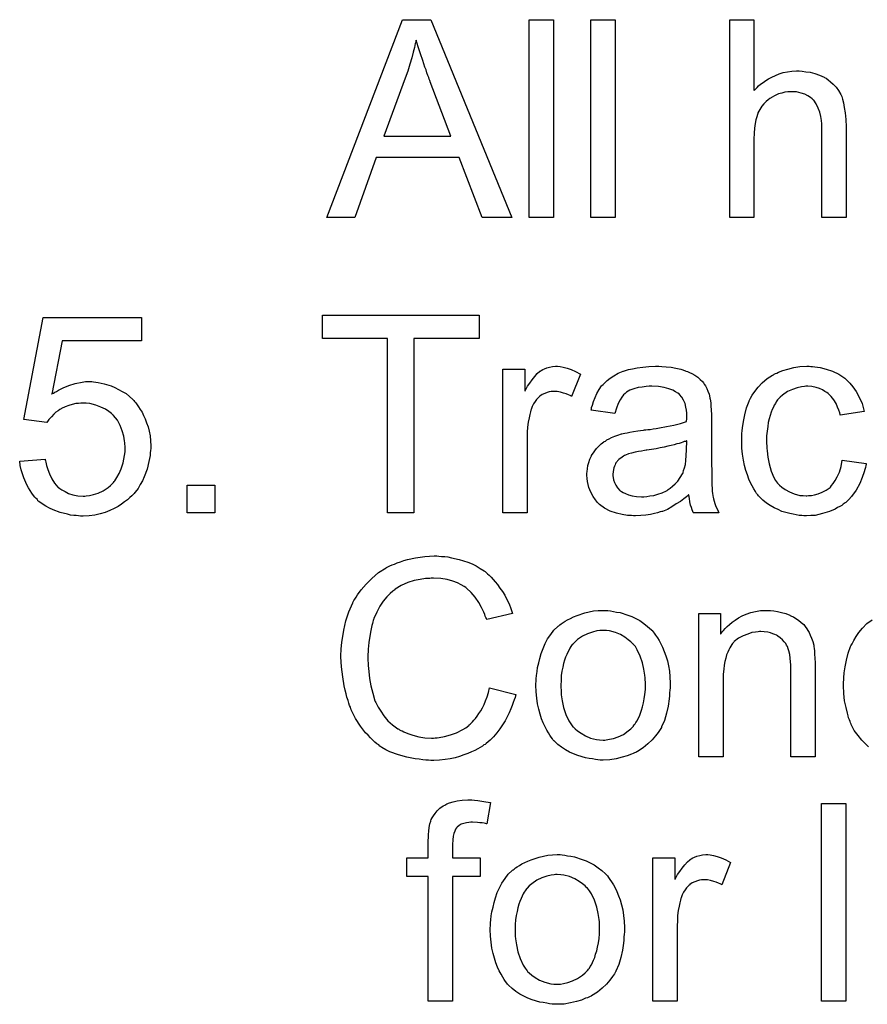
# Model space of a CAD drawing. Extents: x -1.3 to 9.2, y -4.6 to 3.5.
# Tile 90 of 215: x 4.4 to 4.743, y -0.904 to -0.505. Entities that reach past the tile are written whole.
import ezdxf

# ---------------------------------------------------------------- set-up
doc = ezdxf.new("R2010")
doc.units = 0
doc.layers.add('acc-ni-360-23-a_document', color=1, linetype='CONTINUOUS')

msp = doc.modelspace()

# ---------------------------------------------------------------- linework, layer by layer
at = {"layer": 'acc-ni-360-23-a_document', "color": 1}
for points in [[(4.599235, -0.585337), (4.587203, -0.585337), (4.577831, -0.56104), (4.544278, -0.56104), (4.5356, -0.585337), (4.524377, -0.585337), (4.554922, -0.505273), (4.566492, -0.505273), (4.599235, -0.585337)], [(4.616128, -0.585337), (4.606293, -0.585337), (4.606293, -0.505273), (4.616128, -0.505273), (4.616128, -0.585337)], [(4.641003, -0.585337), (4.631169, -0.585337), (4.631169, -0.505273), (4.641003, -0.505273), (4.641003, -0.585337)], [(4.697233, -0.533967), (4.697349, -0.533851), (4.69758, -0.53362), (4.697927, -0.533272), (4.698506, -0.532694), (4.699084, -0.532115), (4.699894, -0.531421), (4.700936, -0.530727), (4.701977, -0.529917), (4.703134, -0.529223), (4.704407, -0.528529), (4.707415, -0.527256), (4.709035, -0.526678), (4.71077, -0.52633), (4.712621, -0.526099), (4.714473, -0.525983), (4.715514, -0.525983), (4.716787, -0.526099), (4.718291, -0.52633), (4.720026, -0.526562), (4.721877, -0.527025), (4.723729, -0.527719), (4.72558, -0.528529), (4.725811, -0.528644), (4.72639, -0.528991), (4.7272, -0.52957), (4.728241, -0.53038), (4.729282, -0.531421), (4.730439, -0.532578), (4.73148, -0.533967), (4.732406, -0.535586), (4.732522, -0.535818), (4.732753, -0.536396), (4.7331, -0.537438), (4.733447, -0.538942), (4.733794, -0.540793), (4.734142, -0.542991), (4.734373, -0.545652), (4.734489, -0.54866), (4.734489, -0.585337), (4.724654, -0.585337), (4.724654, -0.548545), (4.724654, -0.548429), (4.724654, -0.548198), (4.724654, -0.547851), (4.724654, -0.547388), (4.724538, -0.546115), (4.724307, -0.544495), (4.723844, -0.54276), (4.723266, -0.541024), (4.722456, -0.539289), (4.721415, -0.5379), (4.721299, -0.537785), (4.720836, -0.537322), (4.720142, -0.536743), (4.719101, -0.536165), (4.717828, -0.535471), (4.716324, -0.535008), (4.714473, -0.534545), (4.71239, -0.534429), (4.711696, -0.534429), (4.710886, -0.534545), (4.709729, -0.534661), (4.708572, -0.535008), (4.707184, -0.535355), (4.705795, -0.535933), (4.704291, -0.536743), (4.704175, -0.536859), (4.703712, -0.537206), (4.703018, -0.537669), (4.702208, -0.538363), (4.701283, -0.539289), (4.700357, -0.54033), (4.699547, -0.541603), (4.698853, -0.542991), (4.698737, -0.543223), (4.698622, -0.543685), (4.69839, -0.544611), (4.698043, -0.545768), (4.697696, -0.547272), (4.697465, -0.549123), (4.697349, -0.551206), (4.697233, -0.553636), (4.697233, -0.585337), (4.687399, -0.585337), (4.687399, -0.505273), (4.697233, -0.505273), (4.697233, -0.533967)], [(4.560476, -0.513604), (4.560476, -0.513719), (4.56036, -0.513951), (4.56036, -0.514413), (4.560129, -0.514876), (4.560013, -0.515686), (4.559782, -0.516496), (4.559319, -0.518463), (4.55874, -0.520777), (4.557931, -0.523322), (4.557121, -0.526099), (4.556079, -0.528992), (4.547402, -0.552363), (4.574476, -0.552363), (4.566145, -0.53038), (4.566145, -0.530264), (4.566029, -0.529917), (4.565798, -0.529339), (4.565567, -0.528644), (4.56522, -0.527835), (4.564873, -0.526793), (4.564525, -0.525636), (4.564063, -0.524479), (4.563137, -0.521818), (4.562211, -0.519041), (4.561286, -0.516265), (4.560476, -0.513604)], [(4.58593, -0.634325), (4.55955, -0.634325), (4.55955, -0.704902), (4.548906, -0.704902), (4.548906, -0.634325), (4.522526, -0.634325), (4.522526, -0.624837), (4.58593, -0.624837), (4.58593, -0.634325)], [(4.449288, -0.63525), (4.417239, -0.63525), (4.412958, -0.656886), (4.413074, -0.656771), (4.413306, -0.656655), (4.413653, -0.656424), (4.414231, -0.656077), (4.414925, -0.655729), (4.415735, -0.655267), (4.417586, -0.654341), (4.4199, -0.653415), (4.422446, -0.652606), (4.425223, -0.652027), (4.426611, -0.651796), (4.429156, -0.651796), (4.429851, -0.651911), (4.430776, -0.652027), (4.431818, -0.652143), (4.432975, -0.652374), (4.434247, -0.652721), (4.437024, -0.653531), (4.438528, -0.65411), (4.440032, -0.654919), (4.441536, -0.655729), (4.44304, -0.656655), (4.444429, -0.657812), (4.445817, -0.659085), (4.445933, -0.6592), (4.446164, -0.659432), (4.446511, -0.659779), (4.446974, -0.660357), (4.447553, -0.661167), (4.448131, -0.661977), (4.448825, -0.663019), (4.44952, -0.664176), (4.450098, -0.665448), (4.450792, -0.666837), (4.451371, -0.668456), (4.451949, -0.670076), (4.452412, -0.671812), (4.452759, -0.673779), (4.452991, -0.675745), (4.453106, -0.677828), (4.453106, -0.677944), (4.453106, -0.678291), (4.453106, -0.678869), (4.452991, -0.679679), (4.452875, -0.680605), (4.452759, -0.681646), (4.452528, -0.682919), (4.452296, -0.684192), (4.451602, -0.6872), (4.450445, -0.690324), (4.449751, -0.691943), (4.448825, -0.693448), (4.4479, -0.695067), (4.446743, -0.696572), (4.446627, -0.696687), (4.446396, -0.697034), (4.445933, -0.697497), (4.445354, -0.698076), (4.444544, -0.69877), (4.443619, -0.699695), (4.442462, -0.700505), (4.441189, -0.701431), (4.439801, -0.702356), (4.438181, -0.703166), (4.436445, -0.703976), (4.434594, -0.704786), (4.432627, -0.705365), (4.430429, -0.705827), (4.428115, -0.706175), (4.425685, -0.70629), (4.424644, -0.70629), (4.423834, -0.706175), (4.422909, -0.706059), (4.421867, -0.705943), (4.420595, -0.705827), (4.419322, -0.70548), (4.416429, -0.704786), (4.413537, -0.703745), (4.412033, -0.703051), (4.410529, -0.702241), (4.40914, -0.701315), (4.407752, -0.700274), (4.407636, -0.700158), (4.407405, -0.700043), (4.407173, -0.69958), (4.406711, -0.699117), (4.406132, -0.698538), (4.405554, -0.697844), (4.404859, -0.696919), (4.404281, -0.695877), (4.403587, -0.694836), (4.402892, -0.693563), (4.40162, -0.690787), (4.400578, -0.687547), (4.400231, -0.685811), (4.4, -0.68396), (4.410297, -0.68315), (4.410297, -0.683266), (4.410297, -0.683497), (4.410413, -0.683845), (4.410529, -0.684423), (4.410876, -0.685696), (4.411339, -0.687431), (4.412033, -0.689167), (4.412958, -0.691134), (4.414115, -0.692869), (4.415504, -0.694489), (4.415735, -0.694605), (4.416198, -0.695067), (4.417124, -0.695646), (4.418396, -0.69634), (4.419785, -0.697034), (4.42152, -0.697613), (4.423487, -0.698076), (4.425685, -0.698191), (4.42638, -0.698191), (4.426842, -0.698076), (4.428231, -0.69796), (4.429851, -0.697497), (4.431818, -0.696919), (4.433784, -0.695993), (4.435867, -0.694605), (4.436793, -0.693795), (4.437718, -0.692869), (4.437834, -0.692753), (4.43795, -0.692638), (4.438181, -0.692291), (4.438528, -0.691943), (4.439338, -0.690671), (4.440264, -0.689051), (4.441074, -0.687084), (4.441883, -0.684654), (4.442462, -0.681762), (4.442693, -0.680258), (4.442693, -0.678638), (4.442693, -0.678522), (4.442693, -0.678291), (4.442693, -0.677828), (4.442578, -0.67725), (4.442578, -0.676555), (4.442462, -0.675745), (4.442115, -0.673894), (4.441536, -0.671696), (4.440726, -0.669498), (4.439569, -0.667415), (4.43795, -0.665448), (4.43795, -0.665332), (4.437718, -0.665217), (4.43714, -0.664638), (4.436098, -0.663828), (4.43471, -0.662903), (4.432859, -0.662093), (4.430776, -0.661283), (4.428346, -0.660705), (4.426958, -0.660473), (4.42476, -0.660473), (4.423834, -0.660589), (4.422677, -0.660705), (4.421289, -0.661052), (4.4199, -0.661399), (4.418396, -0.661977), (4.416892, -0.662671), (4.416776, -0.662787), (4.416314, -0.663019), (4.415619, -0.663597), (4.414694, -0.664176), (4.413768, -0.664985), (4.412843, -0.666027), (4.411801, -0.667068), (4.410992, -0.668341), (4.401735, -0.667068), (4.409487, -0.625879), (4.449288, -0.625879), (4.449288, -0.63525)], [(4.618789, -0.645663), (4.620061, -0.645895), (4.621565, -0.646358), (4.623185, -0.646936), (4.625037, -0.647746), (4.627003, -0.648787), (4.623417, -0.657812), (4.623301, -0.657696), (4.622838, -0.657465), (4.622144, -0.657118), (4.621218, -0.656771), (4.620177, -0.656424), (4.618904, -0.656077), (4.617632, -0.655845), (4.616359, -0.655729), (4.61578, -0.655729), (4.615202, -0.655845), (4.614392, -0.655961), (4.613582, -0.656192), (4.612541, -0.656539), (4.6115, -0.657002), (4.610574, -0.657696), (4.610458, -0.657812), (4.610111, -0.658043), (4.609764, -0.658506), (4.609186, -0.659085), (4.608607, -0.659895), (4.608029, -0.66082), (4.60745, -0.661861), (4.606987, -0.663134), (4.606872, -0.663366), (4.606756, -0.66406), (4.606525, -0.665101), (4.606177, -0.66649), (4.60583, -0.668225), (4.605599, -0.670192), (4.605483, -0.672274), (4.605368, -0.674588), (4.605368, -0.704902), (4.595533, -0.704902), (4.595533, -0.646821), (4.604442, -0.646821), (4.604442, -0.655614), (4.604558, -0.655498), (4.60502, -0.654688), (4.605599, -0.653647), (4.606525, -0.652374), (4.60745, -0.651101), (4.608491, -0.649713), (4.609533, -0.648556), (4.610574, -0.64763), (4.61069, -0.647515), (4.611037, -0.647283), (4.611731, -0.646936), (4.612425, -0.646589), (4.613351, -0.646242), (4.614508, -0.645895), (4.615665, -0.645663), (4.616938, -0.645548), (4.617747, -0.645548), (4.618789, -0.645663)], [(4.659978, -0.645663), (4.661713, -0.645779), (4.66368, -0.646011), (4.665647, -0.646358), (4.667614, -0.646821), (4.669465, -0.647399), (4.669697, -0.647515), (4.670275, -0.647746), (4.671085, -0.648093), (4.672126, -0.648556), (4.673283, -0.64925), (4.67444, -0.649944), (4.675482, -0.65087), (4.676407, -0.651796), (4.676523, -0.651911), (4.676754, -0.652258), (4.677101, -0.652837), (4.677564, -0.653531), (4.678143, -0.654572), (4.678606, -0.655614), (4.679068, -0.656886), (4.679416, -0.65839), (4.679416, -0.658506), (4.679531, -0.658853), (4.679647, -0.659548), (4.679763, -0.660473), (4.679763, -0.661746), (4.679878, -0.66325), (4.679994, -0.665217), (4.679994, -0.667415), (4.679994, -0.680605), (4.679994, -0.680721), (4.679994, -0.681183), (4.679994, -0.681878), (4.679994, -0.682803), (4.679994, -0.683845), (4.679994, -0.685117), (4.68011, -0.687894), (4.68011, -0.690787), (4.680225, -0.693679), (4.680341, -0.694952), (4.680341, -0.696109), (4.680457, -0.69715), (4.680573, -0.69796), (4.680573, -0.698076), (4.680688, -0.698538), (4.680804, -0.699233), (4.681151, -0.700158), (4.681382, -0.701199), (4.681845, -0.702356), (4.682424, -0.703629), (4.683002, -0.704902), (4.672705, -0.704902), (4.672589, -0.704786), (4.672474, -0.704323), (4.672242, -0.703745), (4.671895, -0.702819), (4.671548, -0.701778), (4.671316, -0.700505), (4.671085, -0.699117), (4.670854, -0.697613), (4.670738, -0.697613), (4.670622, -0.697844), (4.669928, -0.698423), (4.668887, -0.699233), (4.667498, -0.700274), (4.665763, -0.701315), (4.664027, -0.702472), (4.662176, -0.703514), (4.660209, -0.704323), (4.659978, -0.704439), (4.659284, -0.704555), (4.658242, -0.704902), (4.65697, -0.705249), (4.65535, -0.705596), (4.653499, -0.705827), (4.651416, -0.706059), (4.649333, -0.706175), (4.648408, -0.706175), (4.647714, -0.706059), (4.646904, -0.706059), (4.645978, -0.705943), (4.643896, -0.705596), (4.641582, -0.705018), (4.639036, -0.704208), (4.636722, -0.703051), (4.63464, -0.701547), (4.634408, -0.701315), (4.63383, -0.700737), (4.63302, -0.699695), (4.632094, -0.698307), (4.631169, -0.696572), (4.630359, -0.694605), (4.62978, -0.692175), (4.629664, -0.691018), (4.629549, -0.68963), (4.629549, -0.689398), (4.629549, -0.688935), (4.629664, -0.688125), (4.62978, -0.687084), (4.630012, -0.685811), (4.630359, -0.684539), (4.630822, -0.68315), (4.6314, -0.681878), (4.631516, -0.681762), (4.631747, -0.681299), (4.63221, -0.680605), (4.632788, -0.679795), (4.633483, -0.678869), (4.634408, -0.677944), (4.635334, -0.677018), (4.636491, -0.676208), (4.636606, -0.676093), (4.637069, -0.675861), (4.637648, -0.675398), (4.638573, -0.674936), (4.639615, -0.674473), (4.640887, -0.673894), (4.64216, -0.673432), (4.643664, -0.672969), (4.64378, -0.672969), (4.644243, -0.672853), (4.644937, -0.672622), (4.645863, -0.672506), (4.64702, -0.672274), (4.648524, -0.672043), (4.650259, -0.671696), (4.652342, -0.671465), (4.652457, -0.671465), (4.65292, -0.671349), (4.653499, -0.671349), (4.654309, -0.671233), (4.655234, -0.671117), (4.656391, -0.670886), (4.657664, -0.67077), (4.659052, -0.670539), (4.661829, -0.669961), (4.664837, -0.669382), (4.667498, -0.668688), (4.668771, -0.668341), (4.669928, -0.667994), (4.669928, -0.667878), (4.669928, -0.667646), (4.670044, -0.666952), (4.670044, -0.666142), (4.670044, -0.66568), (4.670044, -0.665448), (4.670044, -0.665332), (4.670044, -0.665217), (4.670044, -0.664523), (4.669928, -0.663366), (4.669697, -0.662093), (4.66935, -0.660705), (4.668771, -0.659316), (4.668077, -0.658043), (4.667151, -0.657002), (4.667036, -0.656886), (4.666457, -0.656424), (4.665532, -0.655961), (4.664374, -0.655267), (4.662755, -0.654688), (4.660904, -0.65411), (4.65859, -0.653763), (4.655928, -0.653647), (4.654771, -0.653647), (4.653614, -0.653763), (4.651995, -0.653994), (4.650375, -0.654225), (4.648639, -0.654688), (4.64702, -0.655267), (4.645631, -0.656077), (4.645515, -0.656192), (4.645053, -0.656539), (4.644474, -0.657118), (4.64378, -0.658043), (4.643086, -0.6592), (4.642276, -0.660705), (4.641582, -0.662556), (4.640887, -0.664638), (4.631284, -0.663366), (4.631284, -0.66325), (4.6314, -0.663134), (4.6314, -0.662787), (4.631516, -0.662324), (4.631863, -0.661283), (4.632326, -0.659779), (4.632904, -0.658275), (4.633598, -0.656655), (4.634524, -0.655035), (4.635565, -0.653531), (4.635681, -0.653415), (4.636144, -0.652953), (4.636838, -0.652258), (4.637764, -0.651333), (4.639036, -0.650407), (4.64054, -0.649482), (4.642276, -0.64844), (4.644243, -0.64763), (4.644358, -0.64763), (4.644474, -0.647515), (4.644821, -0.647399), (4.645284, -0.647283), (4.646441, -0.646936), (4.648061, -0.646589), (4.649912, -0.646242), (4.652226, -0.645895), (4.654656, -0.645663), (4.657432, -0.645548), (4.658705, -0.645548), (4.659978, -0.645663)], [(4.720258, -0.645663), (4.720952, -0.645663), (4.721877, -0.645779), (4.724076, -0.646126), (4.726505, -0.646705), (4.729051, -0.64763), (4.731596, -0.648787), (4.734026, -0.650407), (4.734142, -0.650407), (4.734257, -0.650639), (4.734952, -0.651333), (4.735993, -0.652374), (4.737266, -0.653878), (4.738538, -0.655729), (4.739811, -0.658043), (4.740968, -0.660704), (4.741778, -0.663828), (4.732175, -0.665332), (4.732175, -0.665217), (4.732059, -0.665101), (4.731943, -0.664407), (4.731596, -0.663365), (4.731018, -0.662093), (4.730439, -0.660704), (4.729514, -0.6592), (4.728472, -0.657812), (4.727315, -0.656655), (4.7272, -0.656539), (4.726737, -0.656192), (4.725927, -0.655729), (4.725001, -0.655151), (4.723729, -0.654572), (4.72234, -0.65411), (4.72072, -0.653762), (4.718985, -0.653647), (4.718291, -0.653647), (4.717712, -0.653762), (4.71644, -0.653878), (4.714704, -0.654341), (4.712853, -0.654919), (4.71077, -0.655845), (4.708803, -0.657233), (4.707878, -0.658043), (4.706952, -0.658969), (4.706952, -0.659085), (4.706721, -0.6592), (4.706489, -0.659547), (4.706258, -0.66001), (4.705911, -0.660589), (4.705448, -0.661283), (4.705101, -0.662093), (4.704638, -0.663018), (4.704175, -0.664175), (4.703828, -0.665448), (4.703365, -0.666837), (4.703018, -0.668341), (4.702787, -0.66996), (4.702556, -0.671812), (4.702324, -0.673779), (4.702324, -0.675861), (4.702324, -0.675977), (4.702324, -0.676324), (4.702324, -0.677018), (4.70244, -0.677712), (4.70244, -0.678754), (4.702556, -0.679795), (4.702903, -0.68234), (4.703365, -0.685117), (4.704175, -0.68801), (4.705217, -0.690555), (4.705911, -0.691828), (4.706721, -0.692869), (4.706952, -0.6931), (4.707531, -0.693679), (4.708572, -0.694489), (4.709845, -0.695414), (4.71158, -0.696456), (4.713547, -0.697266), (4.715861, -0.697844), (4.717134, -0.69796), (4.718406, -0.698076), (4.718638, -0.698076), (4.719332, -0.69796), (4.720489, -0.697844), (4.721762, -0.697613), (4.723266, -0.697266), (4.724886, -0.696571), (4.726505, -0.695761), (4.72801, -0.694605), (4.728241, -0.694489), (4.728588, -0.69391), (4.729282, -0.6931), (4.730092, -0.691828), (4.730902, -0.690324), (4.731828, -0.688472), (4.732522, -0.686158), (4.732985, -0.683613), (4.742703, -0.684886), (4.742703, -0.685001), (4.742588, -0.685348), (4.742472, -0.685811), (4.742356, -0.686505), (4.742125, -0.687431), (4.741894, -0.688357), (4.741084, -0.690671), (4.740042, -0.6931), (4.738538, -0.695761), (4.736687, -0.698307), (4.735646, -0.699464), (4.734489, -0.700621), (4.734373, -0.700737), (4.734142, -0.700852), (4.733794, -0.701084), (4.733332, -0.701431), (4.732753, -0.701894), (4.731943, -0.702356), (4.731018, -0.702819), (4.730092, -0.703398), (4.727778, -0.704439), (4.725001, -0.705249), (4.721993, -0.705943), (4.720258, -0.706059), (4.718522, -0.706174), (4.717365, -0.706174), (4.716555, -0.706059), (4.715514, -0.705943), (4.714357, -0.705712), (4.713084, -0.70548), (4.711696, -0.705249), (4.708572, -0.704323), (4.707068, -0.703629), (4.705448, -0.702935), (4.703828, -0.702009), (4.702324, -0.700968), (4.70082, -0.699811), (4.699432, -0.698423), (4.699316, -0.698307), (4.699084, -0.698076), (4.698737, -0.697613), (4.698275, -0.697034), (4.697812, -0.696224), (4.697118, -0.695183), (4.696539, -0.694026), (4.695845, -0.692753), (4.695151, -0.691249), (4.694572, -0.689514), (4.693878, -0.687778), (4.693415, -0.685696), (4.692952, -0.683613), (4.692605, -0.681183), (4.692374, -0.678754), (4.692258, -0.676092), (4.692258, -0.675977), (4.692258, -0.67563), (4.692258, -0.675167), (4.692258, -0.674473), (4.692374, -0.673663), (4.692374, -0.672737), (4.69249, -0.671696), (4.692605, -0.670539), (4.692952, -0.667994), (4.693531, -0.665217), (4.694225, -0.66244), (4.695266, -0.659663), (4.695266, -0.659547), (4.695382, -0.659316), (4.695614, -0.658969), (4.695845, -0.658506), (4.696539, -0.657233), (4.69758, -0.655729), (4.698969, -0.653994), (4.700589, -0.652258), (4.702556, -0.650523), (4.704754, -0.649134), (4.704869, -0.649134), (4.705101, -0.649019), (4.705448, -0.648787), (4.705911, -0.648556), (4.706489, -0.648324), (4.707184, -0.647977), (4.708919, -0.647283), (4.710886, -0.646705), (4.713316, -0.646126), (4.715861, -0.645663), (4.718638, -0.645548), (4.719563, -0.645548), (4.720258, -0.645663)], [(4.670044, -0.675745), (4.669928, -0.675745), (4.669812, -0.675861), (4.669465, -0.675977), (4.669002, -0.676093), (4.668424, -0.676324), (4.66773, -0.676555), (4.66692, -0.676787), (4.665994, -0.677018), (4.664953, -0.677365), (4.66368, -0.677597), (4.662408, -0.677944), (4.660904, -0.678291), (4.659284, -0.678638), (4.657664, -0.678985), (4.655813, -0.679216), (4.653846, -0.679564), (4.653614, -0.679564), (4.65292, -0.679679), (4.651763, -0.679911), (4.65049, -0.680142), (4.649102, -0.680374), (4.647714, -0.680721), (4.646441, -0.681068), (4.645284, -0.68153), (4.645168, -0.68153), (4.644821, -0.681762), (4.644358, -0.681993), (4.643896, -0.68234), (4.642507, -0.683266), (4.64135, -0.684654), (4.64135, -0.68477), (4.641119, -0.685001), (4.641003, -0.685464), (4.640772, -0.686043), (4.64054, -0.686737), (4.640309, -0.687431), (4.640193, -0.688357), (4.640078, -0.689282), (4.640078, -0.689398), (4.640078, -0.689977), (4.640193, -0.690671), (4.640425, -0.691596), (4.640772, -0.692638), (4.64135, -0.693679), (4.642044, -0.694836), (4.64297, -0.695877), (4.643086, -0.695993), (4.643548, -0.696224), (4.644243, -0.696687), (4.645168, -0.69715), (4.646441, -0.697613), (4.647945, -0.698076), (4.649681, -0.698307), (4.651763, -0.698423), (4.652689, -0.698423), (4.653846, -0.698307), (4.655118, -0.698076), (4.656738, -0.697844), (4.658358, -0.697381), (4.660094, -0.696803), (4.661829, -0.695993), (4.66206, -0.695877), (4.662523, -0.69553), (4.663333, -0.694952), (4.664259, -0.694142), (4.6653, -0.693216), (4.666457, -0.692059), (4.667383, -0.690671), (4.668308, -0.689167), (4.668424, -0.689051), (4.66854, -0.688588), (4.668771, -0.687778), (4.669118, -0.686737), (4.669465, -0.685349), (4.669697, -0.683729), (4.669812, -0.681762), (4.669928, -0.679448), (4.670044, -0.675745)], [(4.479023, -0.704902), (4.4678, -0.704902), (4.4678, -0.693679), (4.479023, -0.693679), (4.479023, -0.704902)], [(4.569732, -0.722419), (4.570773, -0.722535), (4.572046, -0.72265), (4.573319, -0.722766), (4.574823, -0.723113), (4.577947, -0.723807), (4.581418, -0.724849), (4.583153, -0.725543), (4.584773, -0.726353), (4.586393, -0.727394), (4.588012, -0.728435), (4.588128, -0.728551), (4.58836, -0.728667), (4.588822, -0.729014), (4.589401, -0.729592), (4.589979, -0.730171), (4.590789, -0.730981), (4.591599, -0.731906), (4.592525, -0.732832), (4.59345, -0.733989), (4.594376, -0.735377), (4.595417, -0.736766), (4.596343, -0.73827), (4.597153, -0.740005), (4.598078, -0.741741), (4.598773, -0.743592), (4.599467, -0.745675), (4.589054, -0.748104), (4.589054, -0.747989), (4.588938, -0.747757), (4.588707, -0.747294), (4.588475, -0.746716), (4.588244, -0.746022), (4.587897, -0.745096), (4.586971, -0.743245), (4.585814, -0.741162), (4.584426, -0.73908), (4.58269, -0.737113), (4.580839, -0.735377), (4.580608, -0.735146), (4.579913, -0.734683), (4.578757, -0.734105), (4.577252, -0.733295), (4.575285, -0.732601), (4.573087, -0.731906), (4.570426, -0.731443), (4.567534, -0.731328), (4.566608, -0.731328), (4.566029, -0.731443), (4.56522, -0.731443), (4.564294, -0.731559), (4.562096, -0.731906), (4.559666, -0.732369), (4.557121, -0.733179), (4.554459, -0.734336), (4.55203, -0.73584), (4.551914, -0.73584), (4.551798, -0.736072), (4.550989, -0.73665), (4.549947, -0.737576), (4.548675, -0.738964), (4.54717, -0.740699), (4.545782, -0.742666), (4.544509, -0.745096), (4.543352, -0.747757), (4.543352, -0.747873), (4.543237, -0.748104), (4.543121, -0.748451), (4.543005, -0.74903), (4.542774, -0.749724), (4.542542, -0.750534), (4.542195, -0.752501), (4.541733, -0.754815), (4.54127, -0.75736), (4.541038, -0.760137), (4.540923, -0.763145), (4.540923, -0.763261), (4.540923, -0.763608), (4.540923, -0.764187), (4.540923, -0.764881), (4.541038, -0.765691), (4.541038, -0.766732), (4.541154, -0.767889), (4.54127, -0.769162), (4.541617, -0.771938), (4.542195, -0.774947), (4.54289, -0.777955), (4.543815, -0.780963), (4.543815, -0.781079), (4.543931, -0.78131), (4.544162, -0.781657), (4.544394, -0.782236), (4.545088, -0.783624), (4.546129, -0.785244), (4.547402, -0.787095), (4.549022, -0.789062), (4.550873, -0.790798), (4.553071, -0.792417), (4.553187, -0.792417), (4.553418, -0.792533), (4.553765, -0.792764), (4.554228, -0.792996), (4.554807, -0.793227), (4.555501, -0.793574), (4.557121, -0.794269), (4.559203, -0.794963), (4.561517, -0.795541), (4.564063, -0.796004), (4.566724, -0.79612), (4.567534, -0.79612), (4.568228, -0.796004), (4.569038, -0.796004), (4.569848, -0.795888), (4.57193, -0.795426), (4.57436, -0.794847), (4.57679, -0.793922), (4.579335, -0.792649), (4.580608, -0.791955), (4.581765, -0.791029), (4.58188, -0.790913), (4.581996, -0.790798), (4.582343, -0.790451), (4.582806, -0.790103), (4.583269, -0.789525), (4.583847, -0.788831), (4.584542, -0.788136), (4.58512, -0.787211), (4.585814, -0.78617), (4.586624, -0.785013), (4.587318, -0.783856), (4.588012, -0.782467), (4.588591, -0.780963), (4.589169, -0.779343), (4.589748, -0.777608), (4.590211, -0.775757), (4.600855, -0.778418), (4.600855, -0.778533), (4.600739, -0.778996), (4.600508, -0.77969), (4.600161, -0.780616), (4.599814, -0.781657), (4.599351, -0.78293), (4.598773, -0.784318), (4.598078, -0.785822), (4.596459, -0.789062), (4.594376, -0.792302), (4.593103, -0.793922), (4.591831, -0.795541), (4.590442, -0.79693), (4.588822, -0.798318), (4.588707, -0.798434), (4.588475, -0.798665), (4.587897, -0.798897), (4.587318, -0.799359), (4.586393, -0.799938), (4.585467, -0.800516), (4.584194, -0.801095), (4.582922, -0.801673), (4.581418, -0.802368), (4.579798, -0.802946), (4.578062, -0.803525), (4.576211, -0.804103), (4.574244, -0.804566), (4.572162, -0.804797), (4.569963, -0.805029), (4.567649, -0.805144), (4.566377, -0.805144), (4.565451, -0.805029), (4.56441, -0.805029), (4.563137, -0.804913), (4.561749, -0.804682), (4.560129, -0.80445), (4.556774, -0.803872), (4.553302, -0.802946), (4.549832, -0.801673), (4.548212, -0.800864), (4.546592, -0.799938), (4.546476, -0.799822), (4.546245, -0.799707), (4.545782, -0.799359), (4.545319, -0.798897), (4.544625, -0.798434), (4.543815, -0.79774), (4.54289, -0.79693), (4.541964, -0.796004), (4.541038, -0.794963), (4.539997, -0.793922), (4.537914, -0.79126), (4.535948, -0.788136), (4.534212, -0.784665), (4.534212, -0.78455), (4.533981, -0.784203), (4.533865, -0.783624), (4.533518, -0.78293), (4.533286, -0.782004), (4.532939, -0.780847), (4.532476, -0.779575), (4.532129, -0.778186), (4.531782, -0.776682), (4.531319, -0.774947), (4.530741, -0.77136), (4.530278, -0.767311), (4.530047, -0.763145), (4.530047, -0.76303), (4.530047, -0.762567), (4.530047, -0.761873), (4.530163, -0.761063), (4.530163, -0.759906), (4.530278, -0.758749), (4.530394, -0.757245), (4.530625, -0.75574), (4.531204, -0.752385), (4.532014, -0.748683), (4.533171, -0.74498), (4.534791, -0.741394), (4.534906, -0.741278), (4.535022, -0.740931), (4.535253, -0.740468), (4.535716, -0.73989), (4.536179, -0.73908), (4.536757, -0.738154), (4.538261, -0.736072), (4.540228, -0.733758), (4.542542, -0.731443), (4.545203, -0.72913), (4.548327, -0.727163), (4.548443, -0.727047), (4.54879, -0.726931), (4.549253, -0.7267), (4.549832, -0.726353), (4.550757, -0.726006), (4.551683, -0.725659), (4.55284, -0.725196), (4.554112, -0.724733), (4.555501, -0.72427), (4.557005, -0.723807), (4.560244, -0.723113), (4.563947, -0.722535), (4.567765, -0.722303), (4.568922, -0.722303), (4.569732, -0.722419)], [(4.638111, -0.744518), (4.639152, -0.744633), (4.640309, -0.744865), (4.641582, -0.745096), (4.643086, -0.745327), (4.64621, -0.746369), (4.647829, -0.746947), (4.649449, -0.747757), (4.651069, -0.748567), (4.652689, -0.749724), (4.654193, -0.750881), (4.655697, -0.752269), (4.655813, -0.752385), (4.656044, -0.752617), (4.656391, -0.753079), (4.656854, -0.753658), (4.657432, -0.754468), (4.658127, -0.755509), (4.658821, -0.756666), (4.659515, -0.757939), (4.660209, -0.759327), (4.660904, -0.761063), (4.661598, -0.762798), (4.662176, -0.764765), (4.662639, -0.766848), (4.662986, -0.769046), (4.663217, -0.77136), (4.663333, -0.773905), (4.663333, -0.774021), (4.663333, -0.774368), (4.663333, -0.774947), (4.663333, -0.775757), (4.663217, -0.776682), (4.663102, -0.777839), (4.663102, -0.778996), (4.66287, -0.780269), (4.662523, -0.783161), (4.661829, -0.786054), (4.661019, -0.788946), (4.659862, -0.791607), (4.659862, -0.791723), (4.659747, -0.791839), (4.659515, -0.792186), (4.659284, -0.792649), (4.658474, -0.793806), (4.657432, -0.795194), (4.656044, -0.796814), (4.654309, -0.798434), (4.652342, -0.800054), (4.650028, -0.801558), (4.649912, -0.801558), (4.649796, -0.801673), (4.649449, -0.801905), (4.648871, -0.802136), (4.648292, -0.802368), (4.647598, -0.802599), (4.645863, -0.803293), (4.643896, -0.803872), (4.641466, -0.80445), (4.638921, -0.804913), (4.636144, -0.805029), (4.634987, -0.805029), (4.634061, -0.804913), (4.63302, -0.804797), (4.631863, -0.804566), (4.630474, -0.804335), (4.629086, -0.804103), (4.625962, -0.803178), (4.624227, -0.802483), (4.622607, -0.801789), (4.620987, -0.800864), (4.619367, -0.799822), (4.617863, -0.798665), (4.616359, -0.797277), (4.616243, -0.797161), (4.616012, -0.79693), (4.615665, -0.796467), (4.615202, -0.795773), (4.614623, -0.794963), (4.614045, -0.794037), (4.613351, -0.79288), (4.612657, -0.791492), (4.611962, -0.789988), (4.611268, -0.788252), (4.61069, -0.786401), (4.610111, -0.784434), (4.609648, -0.782236), (4.609301, -0.779922), (4.60907, -0.777376), (4.608954, -0.774715), (4.608954, -0.774484), (4.608954, -0.774021), (4.60907, -0.773211), (4.60907, -0.772054), (4.609186, -0.770782), (4.609417, -0.769162), (4.609648, -0.767542), (4.610111, -0.765691), (4.610574, -0.76384), (4.611153, -0.761873), (4.611847, -0.75979), (4.612772, -0.757823), (4.613698, -0.755972), (4.614971, -0.754121), (4.616243, -0.752385), (4.617863, -0.750881), (4.617979, -0.750765), (4.61821, -0.75065), (4.618673, -0.750303), (4.619252, -0.74984), (4.619946, -0.749377), (4.620871, -0.748798), (4.621797, -0.74822), (4.622954, -0.747641), (4.624227, -0.747063), (4.625615, -0.746485), (4.628739, -0.745443), (4.632326, -0.744633), (4.634177, -0.744518), (4.636144, -0.744402), (4.637301, -0.744402), (4.638111, -0.744518)], [(4.703944, -0.744518), (4.705217, -0.744633), (4.706721, -0.744865), (4.708341, -0.745212), (4.710076, -0.745674), (4.711696, -0.746369), (4.711927, -0.746484), (4.71239, -0.746716), (4.7132, -0.747063), (4.714126, -0.747641), (4.715283, -0.748336), (4.716324, -0.749261), (4.717365, -0.750187), (4.718291, -0.751344), (4.718406, -0.75146), (4.718638, -0.751922), (4.718985, -0.752501), (4.719563, -0.753311), (4.720026, -0.754468), (4.720489, -0.755625), (4.721068, -0.757013), (4.721415, -0.758517), (4.721415, -0.758633), (4.72153, -0.759096), (4.721646, -0.75979), (4.721762, -0.760716), (4.721762, -0.762104), (4.721877, -0.763724), (4.721993, -0.765691), (4.721993, -0.76812), (4.721993, -0.803756), (4.712159, -0.803756), (4.712159, -0.768583), (4.712159, -0.768467), (4.712159, -0.768352), (4.712159, -0.767542), (4.712159, -0.7665), (4.712043, -0.765228), (4.711927, -0.763724), (4.711696, -0.76222), (4.711349, -0.760831), (4.711002, -0.759558), (4.711002, -0.759443), (4.71077, -0.759096), (4.710423, -0.758517), (4.710076, -0.757823), (4.709498, -0.757129), (4.708803, -0.756319), (4.707878, -0.755509), (4.706836, -0.754815), (4.706721, -0.754699), (4.706374, -0.754468), (4.705679, -0.754236), (4.704869, -0.753889), (4.703944, -0.753542), (4.702787, -0.753195), (4.701399, -0.753079), (4.70001, -0.752964), (4.699432, -0.752964), (4.698969, -0.753079), (4.697812, -0.753195), (4.696308, -0.753426), (4.694688, -0.754005), (4.692837, -0.754699), (4.690985, -0.755625), (4.68925, -0.757013), (4.689019, -0.757245), (4.688556, -0.757823), (4.688209, -0.758286), (4.687862, -0.758864), (4.687399, -0.759558), (4.687052, -0.760368), (4.686589, -0.761294), (4.686126, -0.762451), (4.685779, -0.763724), (4.685432, -0.765112), (4.6852, -0.766616), (4.684969, -0.768236), (4.684738, -0.770203), (4.684738, -0.77217), (4.684738, -0.803756), (4.674903, -0.803756), (4.674903, -0.745675), (4.683696, -0.745675), (4.683696, -0.754005), (4.683812, -0.753889), (4.684043, -0.753542), (4.684391, -0.753079), (4.684853, -0.752501), (4.685548, -0.751807), (4.686358, -0.750997), (4.687283, -0.750071), (4.68844, -0.749145), (4.689597, -0.748336), (4.690985, -0.74741), (4.69249, -0.7466), (4.694109, -0.745906), (4.695961, -0.745327), (4.697812, -0.744865), (4.699894, -0.744518), (4.702093, -0.744402), (4.703018, -0.744402), (4.703944, -0.744518)], [(4.743629, -0.799591), (4.742356, -0.798434), (4.740852, -0.79693), (4.739348, -0.795078), (4.737844, -0.792996), (4.736571, -0.790566), (4.736571, -0.79045), (4.736456, -0.790219), (4.73634, -0.789872), (4.736109, -0.789409), (4.735877, -0.788715), (4.73553, -0.787905), (4.735299, -0.787095), (4.735067, -0.786054), (4.734489, -0.78374), (4.73391, -0.781079), (4.733563, -0.778071), (4.733447, -0.774831), (4.733447, -0.774715), (4.733447, -0.774484), (4.733447, -0.774021), (4.733447, -0.773327), (4.733563, -0.772633), (4.733563, -0.771707), (4.733794, -0.769624), (4.734142, -0.767195), (4.73472, -0.764534), (4.735414, -0.761757), (4.73634, -0.759096), (4.73634, -0.75898), (4.736456, -0.758749), (4.736687, -0.758402), (4.736918, -0.757939), (4.737613, -0.756666), (4.738538, -0.755046), (4.739695, -0.753311), (4.741199, -0.751575), (4.742935, -0.749724), (4.745017, -0.74822)], [(4.636144, -0.752501), (4.635449, -0.752501), (4.634871, -0.752617), (4.633598, -0.752732), (4.631863, -0.753195), (4.629896, -0.753889), (4.627813, -0.754815), (4.625846, -0.756203), (4.624805, -0.757129), (4.62388, -0.758054), (4.62388, -0.75817), (4.623648, -0.758286), (4.623417, -0.758633), (4.62307, -0.759096), (4.622722, -0.759674), (4.622375, -0.760369), (4.621913, -0.761294), (4.62145, -0.76222), (4.620987, -0.763377), (4.620524, -0.764534), (4.620177, -0.765922), (4.61983, -0.767426), (4.619483, -0.769046), (4.619252, -0.770782), (4.619136, -0.772748), (4.61902, -0.774715), (4.61902, -0.774831), (4.61902, -0.775178), (4.61902, -0.775757), (4.619136, -0.776567), (4.619136, -0.777492), (4.619252, -0.778533), (4.619599, -0.780963), (4.620177, -0.78374), (4.621103, -0.786517), (4.62226, -0.789178), (4.62307, -0.790335), (4.62388, -0.791492), (4.623995, -0.791492), (4.624111, -0.791723), (4.624805, -0.792302), (4.625846, -0.793227), (4.627235, -0.794153), (4.62897, -0.795194), (4.631053, -0.79612), (4.633483, -0.796698), (4.634755, -0.796814), (4.636144, -0.79693), (4.636838, -0.79693), (4.637416, -0.796814), (4.638689, -0.796583), (4.640425, -0.796236), (4.642276, -0.795541), (4.644358, -0.794616), (4.646325, -0.793227), (4.647367, -0.792302), (4.648292, -0.791376), (4.648408, -0.79126), (4.648524, -0.791145), (4.648755, -0.790798), (4.649102, -0.790335), (4.649449, -0.789756), (4.649912, -0.789062), (4.650375, -0.788136), (4.650838, -0.787211), (4.6513, -0.786054), (4.651648, -0.784781), (4.65211, -0.783393), (4.652457, -0.781889), (4.652805, -0.780153), (4.653036, -0.778418), (4.653267, -0.776451), (4.653267, -0.774368), (4.653267, -0.774253), (4.653267, -0.773905), (4.653267, -0.773327), (4.653152, -0.772633), (4.653152, -0.771707), (4.653036, -0.770666), (4.652689, -0.768236), (4.65211, -0.765691), (4.651185, -0.762914), (4.649912, -0.760369), (4.649218, -0.759096), (4.648292, -0.758054), (4.648292, -0.757939), (4.648061, -0.757823), (4.647367, -0.757129), (4.646325, -0.756319), (4.644937, -0.755278), (4.643201, -0.754236), (4.641119, -0.753311), (4.638805, -0.752732), (4.637532, -0.752617), (4.636144, -0.752501)], [(4.584079, -0.821273), (4.585467, -0.821389), (4.587087, -0.82162), (4.588707, -0.821851), (4.590558, -0.822199), (4.589054, -0.83076), (4.588938, -0.83076), (4.588591, -0.830645), (4.588012, -0.830529), (4.587203, -0.830413), (4.586277, -0.830413), (4.585351, -0.830298), (4.583269, -0.830182), (4.582575, -0.830182), (4.581765, -0.830298), (4.580839, -0.830413), (4.579798, -0.830645), (4.578757, -0.830992), (4.577831, -0.831455), (4.577021, -0.832149), (4.576905, -0.832264), (4.57679, -0.832496), (4.576443, -0.832959), (4.576095, -0.833769), (4.575748, -0.834694), (4.575517, -0.835851), (4.575285, -0.837355), (4.57517, -0.839207), (4.57517, -0.844529), (4.586393, -0.844529), (4.586393, -0.852165), (4.57517, -0.852165), (4.57517, -0.90261), (4.565335, -0.90261), (4.565335, -0.852165), (4.556658, -0.852165), (4.556658, -0.844529), (4.565335, -0.844529), (4.565335, -0.838397), (4.565335, -0.838281), (4.565335, -0.838165), (4.565335, -0.837471), (4.565451, -0.83643), (4.565451, -0.835157), (4.565567, -0.833769), (4.565798, -0.832264), (4.566029, -0.830876), (4.566377, -0.829719), (4.566492, -0.829603), (4.566608, -0.829025), (4.566955, -0.828331), (4.567534, -0.827521), (4.568228, -0.826595), (4.569038, -0.825554), (4.570079, -0.824513), (4.571352, -0.823587), (4.571467, -0.823471), (4.572046, -0.82324), (4.572856, -0.822777), (4.574013, -0.822314), (4.575401, -0.821967), (4.577137, -0.821504), (4.579104, -0.821273), (4.581418, -0.821157), (4.583037, -0.821157), (4.584079, -0.821273)], [(4.734373, -0.90261), (4.724538, -0.90261), (4.724538, -0.822546), (4.734373, -0.822546), (4.734373, -0.90261)], [(4.619599, -0.843372), (4.62064, -0.843487), (4.621797, -0.843719), (4.62307, -0.84395), (4.624574, -0.844182), (4.627698, -0.845223), (4.629317, -0.845801), (4.630937, -0.846611), (4.632557, -0.847421), (4.634177, -0.848578), (4.635681, -0.849735), (4.637185, -0.851124), (4.637301, -0.851239), (4.637532, -0.851471), (4.637879, -0.851933), (4.638342, -0.852512), (4.638921, -0.853322), (4.639615, -0.854363), (4.640309, -0.85552), (4.641003, -0.856793), (4.641697, -0.858181), (4.642391, -0.859917), (4.643086, -0.861652), (4.643664, -0.863619), (4.644127, -0.865702), (4.644474, -0.8679), (4.644706, -0.870214), (4.644821, -0.87276), (4.644821, -0.872875), (4.644821, -0.873222), (4.644821, -0.873801), (4.644821, -0.874611), (4.644706, -0.875536), (4.64459, -0.876693), (4.64459, -0.87785), (4.644358, -0.879123), (4.644011, -0.882015), (4.643317, -0.884908), (4.642507, -0.887801), (4.64135, -0.890462), (4.64135, -0.890577), (4.641234, -0.890693), (4.641003, -0.89104), (4.640772, -0.891503), (4.639962, -0.89266), (4.638921, -0.894048), (4.637532, -0.895668), (4.635797, -0.897288), (4.63383, -0.898908), (4.631516, -0.900412), (4.6314, -0.900412), (4.631284, -0.900528), (4.630937, -0.900759), (4.630359, -0.90099), (4.62978, -0.901222), (4.629086, -0.901453), (4.62735, -0.902147), (4.625384, -0.902726), (4.622954, -0.903304), (4.620408, -0.903767), (4.617632, -0.903883), (4.616475, -0.903883), (4.615549, -0.903767), (4.614508, -0.903651), (4.613351, -0.90342), (4.611962, -0.903189), (4.610574, -0.902957), (4.60745, -0.902032), (4.605715, -0.901337), (4.604095, -0.900643), (4.602475, -0.899718), (4.600855, -0.898676), (4.599351, -0.897519), (4.597847, -0.896131), (4.597731, -0.896015), (4.5975, -0.895784), (4.597153, -0.895321), (4.59669, -0.894627), (4.596111, -0.893817), (4.595533, -0.892891), (4.594839, -0.891734), (4.594145, -0.890346), (4.59345, -0.888842), (4.592756, -0.887106), (4.592178, -0.885255), (4.591599, -0.883288), (4.591136, -0.88109), (4.590789, -0.878776), (4.590558, -0.876231), (4.590442, -0.873569), (4.590442, -0.873338), (4.590442, -0.872875), (4.590558, -0.872065), (4.590558, -0.870908), (4.590674, -0.869636), (4.590905, -0.868016), (4.591136, -0.866396), (4.591599, -0.864545), (4.592062, -0.862694), (4.592641, -0.860727), (4.593335, -0.858644), (4.59426, -0.856677), (4.595186, -0.854826), (4.596459, -0.852975), (4.597731, -0.851239), (4.599351, -0.849735), (4.599467, -0.84962), (4.599698, -0.849504), (4.600161, -0.849157), (4.600739, -0.848694), (4.601434, -0.848231), (4.602359, -0.847653), (4.603285, -0.847074), (4.604442, -0.846496), (4.605715, -0.845917), (4.607103, -0.845339), (4.610227, -0.844297), (4.613814, -0.843487), (4.615665, -0.843372), (4.617632, -0.843256), (4.618789, -0.843256), (4.619599, -0.843372)], [(4.679531, -0.843372), (4.680804, -0.843603), (4.682308, -0.844066), (4.683928, -0.844644), (4.685779, -0.845454), (4.687746, -0.846495), (4.684159, -0.85552), (4.684043, -0.855404), (4.683581, -0.855173), (4.682886, -0.854826), (4.681961, -0.854479), (4.68092, -0.854132), (4.679647, -0.853785), (4.678374, -0.853553), (4.677101, -0.853438), (4.676523, -0.853438), (4.675944, -0.853553), (4.675135, -0.853669), (4.674325, -0.8539), (4.673283, -0.854247), (4.672242, -0.85471), (4.671316, -0.855404), (4.671201, -0.85552), (4.670854, -0.855752), (4.670507, -0.856214), (4.669928, -0.856793), (4.66935, -0.857603), (4.668771, -0.858528), (4.668193, -0.85957), (4.66773, -0.860842), (4.667614, -0.861074), (4.667498, -0.861768), (4.667267, -0.862809), (4.66692, -0.864198), (4.666573, -0.865933), (4.666341, -0.8679), (4.666226, -0.869983), (4.66611, -0.872297), (4.66611, -0.90261), (4.656275, -0.90261), (4.656275, -0.844529), (4.665184, -0.844529), (4.665184, -0.853322), (4.6653, -0.853206), (4.665763, -0.852396), (4.666341, -0.851355), (4.667267, -0.850082), (4.668193, -0.84881), (4.669234, -0.847421), (4.670275, -0.846264), (4.671316, -0.845339), (4.671432, -0.845223), (4.671779, -0.844991), (4.672474, -0.844644), (4.673168, -0.844297), (4.674093, -0.84395), (4.67525, -0.843603), (4.676407, -0.843372), (4.67768, -0.843256), (4.67849, -0.843256), (4.679531, -0.843372)], [(4.617632, -0.851355), (4.616938, -0.851355), (4.616359, -0.851471), (4.615086, -0.851586), (4.613351, -0.852049), (4.611384, -0.852743), (4.609301, -0.853669), (4.607334, -0.855057), (4.606293, -0.855983), (4.605368, -0.856909), (4.605368, -0.857024), (4.605136, -0.85714), (4.604905, -0.857487), (4.604558, -0.85795), (4.604211, -0.858528), (4.603863, -0.859223), (4.603401, -0.860148), (4.602938, -0.861074), (4.602475, -0.862231), (4.602012, -0.863388), (4.601665, -0.864776), (4.601318, -0.86628), (4.600971, -0.8679), (4.600739, -0.869636), (4.600624, -0.871602), (4.600508, -0.873569), (4.600508, -0.873685), (4.600508, -0.874032), (4.600508, -0.874611), (4.600624, -0.875421), (4.600624, -0.876346), (4.600739, -0.877388), (4.601087, -0.879817), (4.601665, -0.882594), (4.602591, -0.885371), (4.603748, -0.888032), (4.604558, -0.889189), (4.605368, -0.890346), (4.605483, -0.890346), (4.605599, -0.890577), (4.606293, -0.891156), (4.607334, -0.892081), (4.608723, -0.893007), (4.610458, -0.894048), (4.612541, -0.894974), (4.614971, -0.895552), (4.616243, -0.895668), (4.617632, -0.895784), (4.618326, -0.895784), (4.618904, -0.895668), (4.620177, -0.895437), (4.621913, -0.89509), (4.623764, -0.894395), (4.625846, -0.89347), (4.627813, -0.892081), (4.628855, -0.891156), (4.62978, -0.89023), (4.629896, -0.890115), (4.630012, -0.889999), (4.630243, -0.889652), (4.63059, -0.889189), (4.630937, -0.88861), (4.6314, -0.887916), (4.631863, -0.886991), (4.632326, -0.886065), (4.632788, -0.884908), (4.633136, -0.883635), (4.633598, -0.882247), (4.633945, -0.880743), (4.634292, -0.879007), (4.634524, -0.877272), (4.634755, -0.875305), (4.634755, -0.873222), (4.634755, -0.873107), (4.634755, -0.87276), (4.634755, -0.872181), (4.63464, -0.871487), (4.63464, -0.870561), (4.634524, -0.86952), (4.634177, -0.86709), (4.633598, -0.864545), (4.632673, -0.861768), (4.6314, -0.859223), (4.630706, -0.85795), (4.62978, -0.856909), (4.62978, -0.856793), (4.629549, -0.856677), (4.628855, -0.855983), (4.627813, -0.855173), (4.626425, -0.854132), (4.624689, -0.853091), (4.622607, -0.852165), (4.620293, -0.851586), (4.61902, -0.851471), (4.617632, -0.851355)]]:
    msp.add_lwpolyline(points, dxfattribs=at)

doc.saveas('drawing.dxf')
